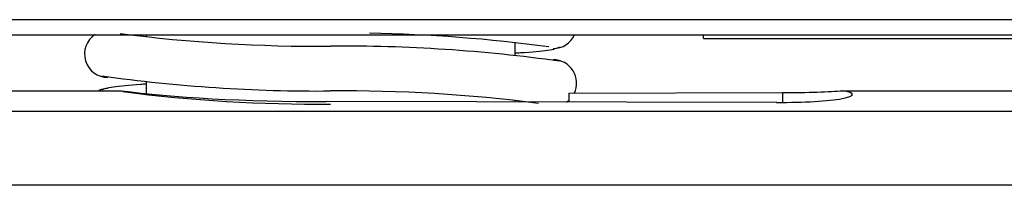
# Model space of a CAD drawing. Header units: millimetres. Extents: x -1876 to -393, y -289 to 978.
# Tile 9 of 14: x -1255.99 to -1229.57, y 420.24 to 424.68. Entities that reach past the tile are written whole.
import ezdxf

# ---------------------------------------------------------------- set-up
doc = ezdxf.new("R2010")
doc.units = ezdxf.units.MM
for name, color, linetype in [('198900_FÄSTE_HAN', 7, 'Continuous'), ('603770_LUCKA_GLA', 7, 'Continuous'), ('603802_GLAS_YTTR', 7, 'Continuous'), ('803188_HANDTAGSF', 7, 'Continuous'), ('803253_HANDTAG_S', 7, 'Continuous'), ('Default', 7, 'Continuous')]:
    doc.layers.add(name, color=color, linetype=linetype)

# ---------------------------------------------------------------- blocks, each defined once
blk = doc.blocks.new('SE')
at = {"layer": '198900_FÄSTE_HAN', "color": 7, "linetype": 'Continuous'}
for p, q in [((503.05, 110), (503.05, 109.937)), ((512.95, 109.445), (512.95, 109.798)), ((503.05, 108.74), (503.05, 108.421)), ((512.95, 108.197), (512.95, 108.248))]:
    blk.add_line(p, q, dxfattribs=at)
at = {"layer": '603770_LUCKA_GLA', "color": 7, "linetype": 'Continuous'}
for q in [(518, 110), (536.369, 109.897)]:
    blk.add_line((518, 109.897), q, dxfattribs=at)
at = {"layer": '603802_GLAS_YTTR', "color": 7, "linetype": 'Continuous'}
for p, q in [((536.5, 110.402), (393.5, 110.402)), ((393.5, 110), (536.5, 110))]:
    blk.add_line(p, q, dxfattribs=at)
at = {"layer": '803188_HANDTAGSF', "color": 7, "linetype": 'Continuous'}
for centre, radius, start, end in [((502.025, 109.48), 0.625, 122.894, 270.1835), ((507.647, 150.618), 40.927, 262.5761, 270.4945), ((508.353, 69.117), 40.927, 82.2748, 89.034), ((513.975, 110.255), 0.625, 269.8165, 335.7422), ((508.347, 68.113), 41.581, 81.9925, 90.4786), ((513.975, 108.705), 0.625, 333.6676, 90.1835), ((507.653, 150.072), 41.581, 261.9925, 270.4786), ((502.025, 107.93), 0.625, 89.8165, 112.2946), ((507.647, 149.068), 40.927, 262.6699, 270.4945), ((508.353, 67.567), 40.927, 82.6713, 90.4945), ((513.975, 108.705), 0.625, 304.5301, 313.0626)]:
    blk.add_arc(centre, radius, start, end, dxfattribs=at)
for points in [[(512.969, 109.51), (513.011, 109.513), (513.371, 109.539), (513.951, 109.589), (514.076, 109.64), (514.14, 109.671)], [(503.031, 108.675), (502.989, 108.672), (502.629, 108.646), (502.049, 108.596), (501.924, 108.545), (501.86, 108.514)]]:
    blk.add_open_spline(points, degree=3, knots=[0, 0, 0, 0, 0.056872, 0.497813, 1, 1, 1, 1], dxfattribs=at)
at = {"layer": '803253_HANDTAG_S', "color": 7, "linetype": 'Continuous'}
for p, q in [((394.284, 108.5), (502.4, 108.5)), ((514.395, 108.429), (520.124, 108.448)), ((514.395, 108.429), (514.395, 108.194)), ((520.124, 108.448), (520.124, 108.185)), ((521.732, 108.5), (535.716, 108.5)), ((519.967, 108.185), (507.884, 108.206)), ((394.782, 107.953), (535.218, 107.953)), ((535.218, 105.963), (394.782, 105.963))]:
    blk.add_line(p, q, dxfattribs=at)
for centre, major_axis, ratio, start_param, end_param in [((508, 108.941), (-7, 0), 0.105104, 0.643501, 1.554189), ((520, 108.395), (-2, 0), 0.105104, 1.554189, 3.665191), ((520, 108.552), (2, 0), 0.052408, 4.774599, 5.759587)]:
    blk.add_ellipse(centre, major_axis=major_axis, ratio=ratio, start_param=start_param, end_param=end_param, dxfattribs=at)

msp = doc.modelspace()

# ---------------------------------------------------------------- block references
at = {"layer": 'Default', "color": 7}
msp.add_blockref('SE', (-1755.648, 314.281), dxfattribs=at)

doc.saveas('drawing.dxf')
